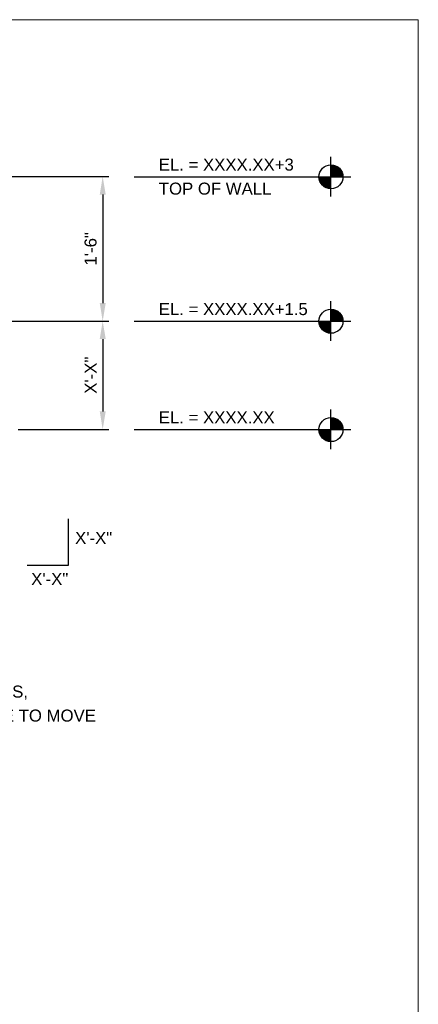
# Model space of a CAD drawing. Header units: inches. Extents: x -1473 to -1113, y 346 to 592.
# Tile 10 of 10: x -1163 to -1113, y 469 to 592. Entities that reach past the tile are written whole.
import ezdxf

# ---------------------------------------------------------------- set-up
doc = ezdxf.new("R2010")
doc.units = ezdxf.units.IN
doc.header["$MEASUREMENT"] = 0
doc.layers.get('DefPoints').update_dxf_attribs({"lineweight": 0})
doc.layers.add('G-ANNO-DIMS', color=2, linetype='Continuous', lineweight=0)
doc.layers.add('G-ANNO-NOTE', color=4, linetype='Continuous', lineweight=30)
doc.layers.add('G-ANNO-NPLT', color=2, linetype='Continuous', lineweight=0, plot=False)
doc.styles.add("AEC_AC_05ArchDims-CC_1_1'", font='arial.ttf', dxfattribs={"height": 1.5})
doc.styles.add("AEC_AC_44Text-LeftTop_1_1'", font='arial.ttf', dxfattribs={"height": 1.5})
doc.styles.add('Style-Arial', font='arial.ttf')
doc.styles.add('Style-WORKING', font='WORKING.shx')
doc.dimstyles.new("AEC_AC_05_Arch-Dims_1_1'", dxfattribs={"dimtxt": 1.5, "dimasz": 2.25, "dimexe": 0.75, "dimexo": 0.75, "dimgap": 0.75, "dimtad": 1, "dimdec": 4, "dimzin": 15, "dimdsep": 46, "dimlunit": 4, "dimtxsty": "AEC_AC_05ArchDims-CC_1_1'", "dimcen": 0.09, "dimclrd": 256, "dimclre": 256, "dimazin": 2, "dimtfac": 0.7, "dimtdec": 4, "dimtix": 1, "dimtmove": 1, "dimatfit": 3, "dimfxl": 1, "dimfrac": 1, "dimtolj": 1, "dimtzin": 15, "dimlwd": 30, "dimlwe": 30, "dimarcsym": 0})
doc.dimstyles.new("AEC_AC_44_Notes_1_1'", dxfattribs={"dimtxt": 1.5, "dimasz": 2.25, "dimexe": 0.75, "dimexo": 0.75, "dimgap": 0.75, "dimtad": 1, "dimjust": 1, "dimdec": 3, "dimzin": 15, "dimdsep": 46, "dimlunit": 5, "dimtxsty": "AEC_AC_44Text-LeftTop_1_1'", "dimblk": 'NONE', "dimcen": 0.09, "dimclrd": 256, "dimclre": 256, "dimazin": 2, "dimtfac": 0.7, "dimtdec": 3, "dimtmove": 1, "dimatfit": 1, "dimfxl": 1, "dimfrac": 1, "dimtolj": 1, "dimtzin": 15, "dimlwd": 30, "dimlwe": 30, "dimarcsym": 0})

# ---------------------------------------------------------------- blocks, each defined once
blk = doc.blocks.new('*D87')
at = {"layer": 'DefPoints', "color": 0, "lineweight": 25, "transparency": 16777216}
for p in [(-1198.39, 572.8), (-1168.85, 554.75), (-1152.47, 554.75)]:
    blk.add_point(p, dxfattribs=at)
at = {"layer": 'G-ANNO-DIMS', "lineweight": 30, "transparency": 16777216}
for p, q in [((-1197.64, 572.8), (-1151.72, 572.8)), ((-1152.47, 570.55), (-1152.47, 557)), ((-1168.1, 554.75), (-1151.72, 554.75))]:
    blk.add_line(p, q, dxfattribs=at)
at = {"layer": 'G-ANNO-DIMS', "lineweight": 25, "transparency": 16777216}
for points in [[(-1152.84, 570.55), (-1152.09, 570.55), (-1152.47, 572.8)], [(-1152.84, 557), (-1152.09, 557), (-1152.47, 554.75)]]:
    blk.add_solid(points, dxfattribs=at)
at = {"layer": 'G-ANNO-DIMS', "color": 0, "lineweight": 30, "transparency": 16777216, "insert": (-1153.98, 563.78), "char_height": 1.5, "attachment_point": 5, "rotation": 90, "style": "AEC_AC_05ArchDims-CC_1_1'"}
blk.add_mtext('\\A1;1\'-6"', dxfattribs=at)
blk = doc.blocks.new('*D86')
at = {"layer": 'DefPoints', "color": 0, "lineweight": 25, "transparency": 16777216}
for p in [(-1168.85, 554.75), (-1163.8, 541.22), (-1152.47, 541.22)]:
    blk.add_point(p, dxfattribs=at)
at = {"layer": 'G-ANNO-DIMS', "lineweight": 30, "transparency": 16777216}
for p, q in [((-1168.1, 554.75), (-1151.72, 554.75)), ((-1152.47, 552.5), (-1152.47, 543.47)), ((-1163.05, 541.22), (-1151.72, 541.22))]:
    blk.add_line(p, q, dxfattribs=at)
at = {"layer": 'G-ANNO-DIMS', "lineweight": 25, "transparency": 16777216}
for points in [[(-1152.84, 552.5), (-1152.09, 552.5), (-1152.47, 554.75)], [(-1152.84, 543.47), (-1152.09, 543.47), (-1152.47, 541.22)]]:
    blk.add_solid(points, dxfattribs=at)
at = {"layer": 'G-ANNO-DIMS', "color": 0, "lineweight": 30, "transparency": 16777216, "insert": (-1153.97, 547.99), "char_height": 1.5, "attachment_point": 5, "rotation": 90, "style": "AEC_AC_05ArchDims-CC_1_1'"}
blk.add_mtext('\\A1;X\'-X"', dxfattribs=at)
blk = doc.blocks.new('TARGET')
for p, q in [((0, -0.4165), (0, 0.4165)), ((0.13575, -0.20975), (-0.13575, 0.21)), ((0.1245, -0.2165), (-0.1245, 0.21675)), ((0.113, -0.22275), (-0.113, 0.223)), ((0.10125, -0.22825), (-0.10125, 0.2285)), ((0.08925, -0.23325), (-0.08925, 0.2335)), ((0.077, -0.2375), (-0.077, 0.23775)), ((0.0645, -0.24125), (-0.0645, 0.2415)), ((0.05175, -0.24425), (-0.05175, 0.2445)), ((0.039, -0.24675), (-0.039, 0.247)), ((0.026, -0.2485), (-0.026, 0.24875)), ((0.013, -0.2495), (-0.013, 0.24975)), ((0.40625, 0), (-0.4165, 0)), ((0.24975, -0.0135), (-0.24975, 0.01375)), ((0.24875, -0.0265), (-0.24875, 0.02675)), ((0.247, -0.0395), (-0.247, 0.03975)), ((0.2445, -0.05225), (-0.2445, 0.0525)), ((0.2415, -0.065), (-0.2415, 0.06525)), ((0.23775, -0.0775), (-0.23775, 0.07775)), ((0.23325, -0.08975), (-0.23325, 0.09)), ((0.22825, -0.10175), (-0.22825, 0.102)), ((0.2225, -0.1135), (-0.2225, 0.11375)), ((0.21625, -0.125), (-0.21625, 0.12525)), ((0.2095, -0.13625), (-0.2095, 0.1365)), ((0.202, -0.147), (-0.202, 0.14725)), ((0.194, -0.15725), (-0.194, 0.1575)), ((0.1855, -0.16725), (-0.1855, 0.1675)), ((0.1765, -0.17675), (-0.1765, 0.177)), ((0.167, -0.18575), (-0.167, 0.186)), ((0.157, -0.19425), (-0.157, 0.1945)), ((0.1465, -0.20225), (-0.1465, 0.2025))]:
    blk.add_line(p, q)
blk.add_circle((-0.00012, 0.00005), 0.25)
blk = doc.blocks.new('_None')

msp = doc.modelspace()

# ---------------------------------------------------------------- linework, layer by layer
at = {"layer": 'G-ANNO-NOTE', "linetype": 'Continuous'}
for p, q in [((-1156.7928, 530.06636, -93333.33071), (-1156.7928, 524.21788, -93333.33071)), ((-1156.7928, 524.21788, -93333.33071), (-1161.90849, 524.21788, -93333.33071))]:
    msp.add_line(p, q, dxfattribs=at)
at = {"layer": 'G-ANNO-NOTE', "elevation": -93333.32939, "flags": 128}
for points in [[(-1148.53652, 572.77143), (-1147.5927, 572.77143), (-1123.91271, 572.77143)], [(-1148.53652, 554.72635), (-1147.5927, 554.72635), (-1123.91271, 554.72635)], [(-1148.53652, 541.19254), (-1147.5927, 541.19254), (-1123.91271, 541.19254)]]:
    msp.add_lwpolyline(points, dxfattribs=at)
at = {"layer": 'G-ANNO-NPLT'}
msp.add_3dface([(-1112.98796, 592.40061, -93333.33071), (-1472.98796, 592.40061, -93333.33071), (-1472.98796, 346.40061, -93333.33071), (-1112.98796, 346.40061, -93333.33071)], dxfattribs=at)

# ---------------------------------------------------------------- block references
at = {"layer": 'G-ANNO-NOTE', "ltscale": 0.75, "xscale": 6.000000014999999, "yscale": 6.000000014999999, "zscale": 6.000000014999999, "rotation": 270}
for p in [(-1123.91346, 572.77143, -93333.32939), (-1123.91346, 554.72635, -93333.32939), (-1123.91346, 541.19254, -93333.32939)]:
    msp.add_blockref('TARGET', p, dxfattribs=at)

# ---------------------------------------------------------------- texts
at = {"layer": 'G-ANNO-NOTE', "linetype": 'Continuous'}
for s, insert, char_height, attachment_point, line_spacing_factor, style in [('EL. = XXXX.XX+3\\PTOP OF WALL ', (-1145.45289, 575.04772, -93333.32939), 1.5, 1, 1.2, 'Style-Arial'), ('EL. = XXXX.XX+1.5\\P', (-1145.45289, 557.00265, -93333.32939), 1.5, 1, 1.2, 'Style-Arial'), ('EL. = XXXX.XX\\P', (-1145.45289, 543.46884, -93333.32939), 1.5, 1, 1.2, 'Style-Arial'), ('\\fArial|b0|i0|c00|p39;X\'-X"', (-1155.92285, 527.66425, -93333.33071), 1.5037566, 4, 0.792243, 'Style-WORKING'), ('\\fArial|b0|i0|c00|p39;X\'-X"', (-1161.41931, 522.53418, -93333.33071), 1.5037566, 4, 0.792243, 'Style-WORKING')]:
    msp.add_mtext(s, dxfattribs=dict(at, insert=insert, char_height=char_height, attachment_point=attachment_point, line_spacing_factor=line_spacing_factor, style=style))
at = {"layer": 'G-ANNO-NOTE', "lineweight": 13, "insert": (-1197.43744, 504.43944, -93333.33071), "char_height": 1.5, "width": 44.9062726, "attachment_point": 7, "line_spacing_factor": 1.2, "style": "AEC_AC_44Text-LeftTop_1_1'"}
msp.add_mtext('SHEAR LOAD TRANSFER DOWELS, ANCHOR ONE END, OTHER FREE TO MOVE', dxfattribs=at)

# ---------------------------------------------------------------- dimensions: what is measured, and where the dimension line sits
at = {"layer": 'G-ANNO-DIMS', "lineweight": 30}
for base, p1, p2, text, picture, middle in [((-1152.46733, 554.75349, -93333.33071), (-1198.38818, 572.79856, -93333.33071), (-1168.85067, 554.75349, -93333.33071), '1\'-6"', '*D87', (-1153.98319, 563.77603, -93333.33071)), ((-1152.46733, 541.21968, -93333.33071), (-1168.85067, 554.75349, -93333.33071), (-1163.80172, 541.21968, -93333.33071), 'X\'-X"', '*D86', (-1153.96733, 547.98658, -93333.33071))]:
    dim = msp.add_linear_dim(base=base, p1=p1, p2=p2, angle=270, text=text, dimstyle="AEC_AC_05_Arch-Dims_1_1'", override={"dimatfit": 1, "dimlwe": 30}, dxfattribs=at)
    dim.commit()
    dim.dimension.update_dxf_attribs({"geometry": picture, "text_midpoint": middle})

# ---------------------------------------------------------------- leaders
at = {"layer": 'G-ANNO-NOTE', "lineweight": 30, "annotation_type": 0, "has_hookline": 1, "hookline_direction": 0, "text_width": 44.01262}
msp.add_leader([(-1209.2115, 489.3384, -93333.33071), (-1200.43744, 508.24146, -93333.33071), (-1198.18744, 508.24146, -93333.33071)], dimstyle="AEC_AC_44_Notes_1_1'", override={"dimtad": 0, "dimclrd": 0, "dimlwd": 65534}, dxfattribs=at)

doc.saveas('drawing.dxf')
